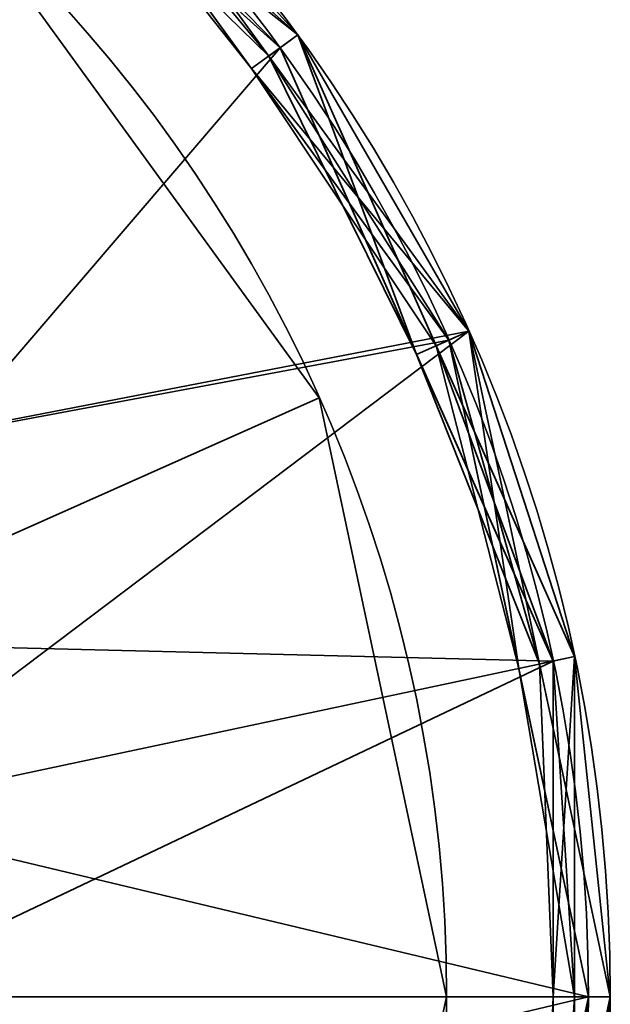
# Model space of a CAD drawing. Header units: millimetres. Extents: x -603 to 3703, y -115 to 249.
# Tile 240 of 256: x 435.79 to 438.5, y -42.95 to -38.43. Entities that reach past the tile are written whole.
import ezdxf

# ---------------------------------------------------------------- set-up
doc = ezdxf.new("R2010")
doc.units = ezdxf.units.MM
doc.layers.add('151', color=7, linetype='Continuous', true_color=0xffffff)

# ---------------------------------------------------------------- blocks, each defined once
blk = doc.blocks.new('UG_SURFACE_013')
at = {"layer": '151', "color": 253, "linetype": 'Continuous', "lineweight": 35}
for points in [[(435.5166, -37.8968, 302.5), (437.1664, -40.1675, 302.5), (434.6542, -41.2861, 302.5), (433.6765, -39.9404, 302.5)], [(433.6765, -39.9404, 303), (434.6542, -41.2861, 303), (437.1664, -40.1675, 303), (435.5166, -37.8968, 303)], [(437.1664, -40.1675, 303), (437.1664, -40.1675, 302.5), (435.5166, -37.8968, 302.5), (435.5166, -37.8968, 303)], [(435, -42.913, 302.5), (434.6542, -41.2861, 302.5), (437.1664, -40.1675, 302.5), (437.75, -42.913, 302.5)], [(434.6542, -41.2861, 303), (435, -42.913, 303), (437.75, -42.913, 303), (437.1664, -40.1675, 303)], [(437.75, -42.913, 303), (437.75, -42.913, 302.5), (437.1664, -40.1675, 302.5), (437.1664, -40.1675, 303)], [(437.75, -42.913, 302.5), (437.1664, -45.6585, 302.5), (434.6542, -44.54, 302.5), (435, -42.913, 302.5)], [(437.1664, -45.6585, 303), (437.75, -42.913, 303), (435, -42.913, 303), (434.6542, -44.54, 303)], [(437.1664, -45.6585, 303), (437.1664, -45.6585, 302.5), (437.75, -42.913, 302.5), (437.75, -42.913, 303)]]:
    blk.add_3dface(points, dxfattribs=at)
blk = doc.blocks.new('UG_SURFACE_014')
at = {"layer": '151', "color": 253, "linetype": 'Continuous', "lineweight": 35}
for points in [[(435.5166, -37.8968, 350.5), (437.1664, -40.1675, 350.5), (434.6542, -41.2861, 350.5), (433.6765, -39.9404, 350.5)], [(433.6765, -39.9404, 351), (434.6542, -41.2861, 351), (437.1664, -40.1675, 351), (435.5166, -37.8968, 351)], [(437.1664, -40.1675, 351), (437.1664, -40.1675, 350.5), (435.5166, -37.8968, 350.5), (435.5166, -37.8968, 351)], [(435, -42.913, 350.5), (434.6542, -41.2861, 350.5), (437.1664, -40.1675, 350.5), (437.75, -42.913, 350.5)], [(434.6542, -41.2861, 351), (435, -42.913, 351), (437.75, -42.913, 351), (437.1664, -40.1675, 351)], [(437.75, -42.913, 351), (437.75, -42.913, 350.5), (437.1664, -40.1675, 350.5), (437.1664, -40.1675, 351)], [(437.75, -42.913, 350.5), (437.1664, -45.6585, 350.5), (434.6542, -44.54, 350.5), (435, -42.913, 350.5)], [(437.1664, -45.6585, 351), (437.75, -42.913, 351), (435, -42.913, 351), (434.6542, -44.54, 351)], [(437.1664, -45.6585, 351), (437.1664, -45.6585, 350.5), (437.75, -42.913, 350.5), (437.75, -42.913, 351)]]:
    blk.add_3dface(points, dxfattribs=at)
blk = doc.blocks.new('UG_SURFACE_015')
at = {"layer": '151', "color": 252, "linetype": 'Continuous', "lineweight": 35}
for points in [[(431.4181, -38.9349, 350.5), (433, -39.4489, 350.5), (436.0185, -37.3394, 350.5), (433.3176, -35.7801, 350.5)], [(433.3176, -35.7801, 303), (436.0185, -37.3394, 303), (433, -39.4489, 303)], [(436.0185, -37.3394, 303), (437.8516, -39.8625, 303), (434.2361, -40.5619, 303), (433, -39.4489, 303)], [(433, -39.4489, 350.5), (434.2361, -40.5619, 350.5), (437.8516, -39.8625, 350.5), (436.0185, -37.3394, 350.5)], [(437.8516, -39.8625, 350.5), (437.8516, -39.8625, 303), (436.0185, -37.3394, 303), (436.0185, -37.3394, 350.5)], [(434.9126, -42.0814, 303), (434.2361, -40.5619, 303), (437.8516, -39.8625, 303)], [(437.8516, -39.8625, 350.5), (434.2361, -40.5619, 350.5), (434.9126, -42.0814, 350.5)], [(435, -42.913, 303), (434.9126, -42.0814, 303), (437.8516, -39.8625, 303), (438.5, -42.913, 303)], [(434.9126, -42.0814, 350.5), (435, -42.913, 350.5), (438.5, -42.913, 350.5), (437.8516, -39.8625, 350.5)], [(438.5, -42.913, 350.5), (438.5, -42.913, 303), (437.8516, -39.8625, 303), (437.8516, -39.8625, 350.5)], [(438.5, -42.913, 303), (437.8516, -45.9635, 303), (434.9126, -43.7447, 303), (435, -42.913, 303)], [(437.8516, -45.9635, 350.5), (438.5, -42.913, 350.5), (435, -42.913, 350.5), (434.9126, -43.7447, 350.5)], [(437.8516, -45.9635, 350.5), (437.8516, -45.9635, 303), (438.5, -42.913, 303), (438.5, -42.913, 350.5)]]:
    blk.add_3dface(points, dxfattribs=at)
blk = doc.blocks.new('UG_SURFACE_016')
at = {"layer": '151', "color": 252, "linetype": 'Continuous', "lineweight": 35}
for points in [[(435.9516, -37.4137, 1562), (433.2867, -35.8752, 1562), (430.2265, -35.5535, 1562), (431, -42.913, 1562)], [(435.9516, -37.4137, 1487.5), (433.2867, -35.8752, 1487.5), (433, -39.4489, 1487.5)], [(436.9867, -38.5634, 1536), (434.7, -36.5044, 1536), (434.75, -36.4178, 1536.1), (435.9088, -37.4612, 1536.1)], [(435.8433, -37.5339, 1465.5), (434.7, -36.5044, 1465.5), (434.75, -36.4178, 1465.6), (437.0676, -38.5046, 1465.6)], [(434.75, -36.4178, 1461.5999), (437.0676, -38.5046, 1461.5999), (436.9867, -38.5634, 1461.5), (434.7, -36.5044, 1461.5)], [(437.0676, -38.5046, 1465.6), (434.75, -36.4178, 1465.6), (436.0185, -37.3394, 1487.4001)], [(437.0676, -38.5046, 1461.5999), (434.75, -36.4178, 1461.5999), (436.0185, -37.3394, 1465.4)], [(434.7, -36.5044, 1461.5), (436.9867, -38.5634, 1461.5), (438.2383, -41.3745, 1461.5), (431, -42.913, 1461.5)], [(434.6542, -41.2861, 1536), (433.6765, -39.9404, 1536), (434.7, -36.5044, 1536), (436.9867, -38.5634, 1536)], [(436.935, -38.601, 1465.4), (436.0185, -37.3394, 1465.4), (435.8433, -37.5339, 1465.5)], [(437.0676, -38.5046, 1536.1), (435.9088, -37.4612, 1536.1), (436.0185, -37.3394, 1557.9)], [(437.0676, -38.5046, 1558.1), (435.9088, -37.4612, 1558.1), (436.0185, -37.3394, 1561.9)], [(437.8516, -39.8625, 1557.9), (436.0185, -37.3394, 1557.9), (435.9516, -37.4137, 1558), (436.8559, -38.6584, 1558)], [(437.8516, -39.8625, 1561.9), (436.0185, -37.3394, 1561.9), (435.9516, -37.4137, 1562), (437.7602, -39.9032, 1562)], [(436.935, -38.601, 1487.4001), (436.0185, -37.3394, 1487.4001), (435.9516, -37.4137, 1487.5), (437.7602, -39.9032, 1487.5)], [(437.0676, -38.5046, 1536.1), (436.0185, -37.3394, 1557.9), (437.8516, -39.8625, 1557.9)], [(437.0676, -38.5046, 1558.1), (436.0185, -37.3394, 1561.9), (437.8516, -39.8625, 1561.9)], [(436.0185, -37.3394, 1487.4001), (436.935, -38.601, 1487.4001), (437.0676, -38.5046, 1465.6)], [(436.0185, -37.3394, 1465.4), (436.935, -38.601, 1465.4), (437.0676, -38.5046, 1461.5999)], [(438.4, -42.913, 1562), (437.7602, -39.9032, 1562), (435.9516, -37.4137, 1562), (431, -42.913, 1562)], [(433, -39.4489, 1487.5), (434.2361, -40.5619, 1487.5), (437.7602, -39.9032, 1487.5), (435.9516, -37.4137, 1487.5)], [(436.8559, -38.6584, 1558), (435.9516, -37.4137, 1558), (435.9088, -37.4612, 1558.1)], [(435.9088, -37.4612, 1536.1), (437.0676, -38.5046, 1536.1), (436.9867, -38.5634, 1536)], [(435.9088, -37.4612, 1558.1), (437.0676, -38.5046, 1558.1), (436.8559, -38.6584, 1558)], [(437.0676, -38.5046, 1465.6), (436.9867, -38.5634, 1465.5), (435.8433, -37.5339, 1465.5)], [(435.8433, -37.5339, 1465.5), (436.9867, -38.5634, 1465.5), (436.935, -38.601, 1465.4)], [(436.8559, -38.6584, 1558), (437.0676, -38.5046, 1558.1), (437.7019, -39.9291, 1558.1)], [(437.0676, -38.5046, 1465.6), (436.935, -38.601, 1487.4001), (437.8516, -39.8625, 1487.4001)], [(437.0676, -38.5046, 1461.5999), (436.935, -38.601, 1465.4), (437.8516, -39.8625, 1465.4)], [(438.2383, -41.3745, 1536), (436.9867, -38.5634, 1536), (437.0676, -38.5046, 1536.1), (437.7019, -39.9291, 1536.1)], [(437.6125, -39.9689, 1465.5), (436.9867, -38.5634, 1465.5), (437.0676, -38.5046, 1465.6)], [(437.0676, -38.5046, 1461.5999), (438.3361, -41.3537, 1461.5999), (438.2383, -41.3745, 1461.5), (436.9867, -38.5634, 1461.5)], [(437.8516, -39.8625, 1557.9), (437.7019, -39.9291, 1536.1), (437.0676, -38.5046, 1536.1)], [(437.8516, -39.8625, 1561.9), (437.7019, -39.9291, 1558.1), (437.0676, -38.5046, 1558.1)], [(437.8516, -39.8625, 1487.4001), (438.3361, -41.3537, 1465.6), (437.0676, -38.5046, 1465.6)], [(437.0676, -38.5046, 1465.6), (438.3361, -41.3537, 1465.6), (438.2383, -41.3745, 1465.5), (437.6125, -39.9689, 1465.5)], [(437.8516, -39.8625, 1465.4), (438.3361, -41.3537, 1461.5999), (437.0676, -38.5046, 1461.5999)], [(436.9867, -38.5634, 1536), (438.2383, -41.3745, 1536), (434.6542, -41.2861, 1536)], [(436.935, -38.601, 1465.4), (436.9867, -38.5634, 1465.5), (437.6125, -39.9689, 1465.5)], [(437.7602, -39.9032, 1487.5), (437.8516, -39.8625, 1487.4001), (436.935, -38.601, 1487.4001)], [(437.6125, -39.9689, 1465.5), (437.8516, -39.8625, 1465.4), (436.935, -38.601, 1465.4)], [(436.8559, -38.6584, 1558), (437.7602, -39.9032, 1558), (437.8516, -39.8625, 1557.9)], [(437.7019, -39.9291, 1558.1), (437.7602, -39.9032, 1558), (436.8559, -38.6584, 1558)], [(438.1758, -41.3877, 1465.4), (437.8516, -39.8625, 1465.4), (437.6125, -39.9689, 1465.5)], [(438.3361, -41.3537, 1536.1), (437.7019, -39.9291, 1536.1), (437.8516, -39.8625, 1557.9)], [(438.3361, -41.3537, 1558.1), (437.7019, -39.9291, 1558.1), (437.8516, -39.8625, 1561.9)], [(437.8516, -39.8625, 1557.9), (437.7602, -39.9032, 1558), (438.0801, -41.4081, 1558)], [(438.5, -42.913, 1561.9), (437.8516, -39.8625, 1561.9), (437.7602, -39.9032, 1562), (438.4, -42.913, 1562)], [(438.1758, -41.3877, 1487.4001), (437.8516, -39.8625, 1487.4001), (437.7602, -39.9032, 1487.5)], [(437.8516, -39.8625, 1557.9), (438.5, -42.913, 1557.9), (438.3361, -41.3537, 1536.1)], [(438.0801, -41.4081, 1558), (438.4, -42.913, 1558), (438.5, -42.913, 1557.9), (437.8516, -39.8625, 1557.9)], [(437.8516, -39.8625, 1561.9), (438.5, -42.913, 1561.9), (438.3361, -41.3537, 1558.1)], [(437.8516, -39.8625, 1487.4001), (438.1758, -41.3877, 1487.4001), (438.3361, -41.3537, 1465.6)], [(437.8516, -39.8625, 1465.4), (438.1758, -41.3877, 1465.4), (438.3361, -41.3537, 1461.5999)], [(434.2361, -40.5619, 1487.5), (434.9126, -42.0814, 1487.5), (438.4, -42.913, 1487.5), (437.7602, -39.9032, 1487.5)], [(438.0801, -41.4081, 1558), (437.7602, -39.9032, 1558), (437.7019, -39.9291, 1558.1)], [(437.7019, -39.9291, 1536.1), (438.3361, -41.3537, 1536.1), (438.2383, -41.3745, 1536)], [(437.7019, -39.9291, 1558.1), (438.3361, -41.3537, 1558.1), (438.0801, -41.4081, 1558)], [(437.7602, -39.9032, 1487.5), (438.4, -42.913, 1487.5), (438.5, -42.913, 1487.4001), (438.1758, -41.3877, 1487.4001)], [(437.6125, -39.9689, 1465.5), (438.2383, -41.3745, 1465.5), (438.1758, -41.3877, 1465.4)], [(435, -42.913, 1536), (434.6542, -41.2861, 1536), (438.2383, -41.3745, 1536)], [(438.2383, -41.3745, 1461.5), (438.2383, -44.4516, 1461.5), (436.9867, -47.2626, 1461.5), (431, -42.913, 1461.5)], [(434.9126, -43.7447, 1536), (435, -42.913, 1536), (438.2383, -41.3745, 1536), (438.2383, -44.4516, 1536)], [(438.0801, -41.4081, 1558), (438.3361, -41.3537, 1558.1), (438.3361, -42.913, 1558.1)], [(438.3361, -41.3537, 1465.6), (438.1758, -41.3877, 1487.4001), (438.5, -42.913, 1487.4001)], [(438.3361, -41.3537, 1461.5999), (438.1758, -41.3877, 1465.4), (438.5, -42.913, 1465.4)], [(438.1758, -41.3877, 1465.4), (438.2383, -41.3745, 1465.5), (438.2383, -42.913, 1465.5)], [(438.2383, -41.3745, 1536), (438.3361, -41.3537, 1536.1), (438.3361, -42.913, 1536.1)], [(438.3361, -41.3537, 1465.6), (438.3361, -44.4723, 1465.6), (438.2383, -44.4516, 1465.5), (438.2383, -42.913, 1465.5)], [(438.2383, -42.913, 1465.5), (438.2383, -41.3745, 1465.5), (438.3361, -41.3537, 1465.6)], [(438.3361, -41.3537, 1461.5999), (438.3361, -44.4723, 1461.5999), (438.2383, -44.4516, 1461.5), (438.2383, -41.3745, 1461.5)], [(438.3361, -42.913, 1536.1), (438.3361, -44.4723, 1536.1), (438.2383, -44.4516, 1536), (438.2383, -41.3745, 1536)], [(438.5, -42.913, 1557.9), (438.3361, -42.913, 1536.1), (438.3361, -41.3537, 1536.1)], [(438.5, -42.913, 1561.9), (438.3361, -42.913, 1558.1), (438.3361, -41.3537, 1558.1)], [(438.5, -42.913, 1487.4001), (438.3361, -44.4723, 1465.6), (438.3361, -41.3537, 1465.6)], [(438.5, -42.913, 1465.4), (438.3361, -44.4723, 1461.5999), (438.3361, -41.3537, 1461.5999)], [(438.3361, -42.913, 1558.1), (438.4, -42.913, 1558), (438.0801, -41.4081, 1558)], [(438.2383, -42.913, 1465.5), (438.5, -42.913, 1465.4), (438.1758, -41.3877, 1465.4)], [(438.4, -42.913, 1487.5), (434.9126, -42.0814, 1487.5), (434.9126, -43.7447, 1487.5)], [(430.2265, -50.2725, 1562), (433.2867, -49.9508, 1562), (435.9516, -48.4123, 1562), (431, -42.913, 1562)], [(435.9516, -48.4123, 1562), (437.7602, -45.9229, 1562), (438.4, -42.913, 1562), (431, -42.913, 1562)], [(436.9867, -47.2626, 1461.5), (434.7, -49.3216, 1461.5), (431.7735, -50.2725, 1461.5), (431, -42.913, 1461.5)], [(434.9126, -43.7447, 1487.5), (434.2361, -45.2642, 1487.5), (437.7602, -45.9229, 1487.5), (438.4, -42.913, 1487.5)], [(437.8516, -45.9635, 1561.9), (438.5, -42.913, 1561.9), (438.4, -42.913, 1562), (437.7602, -45.9229, 1562)], [(438.1758, -44.4383, 1487.4001), (438.5, -42.913, 1487.4001), (438.4, -42.913, 1487.5), (437.7602, -45.9229, 1487.5)], [(438.3361, -44.4723, 1558.1), (438.5, -42.913, 1561.9), (437.8516, -45.9635, 1561.9)], [(438.5, -42.913, 1487.4001), (438.1758, -44.4383, 1487.4001), (438.3361, -44.4723, 1465.6)], [(438.2383, -42.913, 1465.5), (438.2383, -44.4516, 1465.5), (438.1758, -44.4383, 1465.4)], [(438.1758, -44.4383, 1465.4), (438.5, -42.913, 1465.4), (438.2383, -42.913, 1465.5)], [(438.5, -42.913, 1465.4), (438.1758, -44.4383, 1465.4), (438.3361, -44.4723, 1461.5999)], [(438.3361, -44.4723, 1557.9), (438.5, -42.913, 1557.9), (438.4, -42.913, 1558), (438.2383, -44.4516, 1558)], [(438.3361, -42.913, 1558.1), (438.3361, -44.4723, 1558.1), (438.2383, -44.4516, 1558)], [(438.2383, -44.4516, 1558), (438.4, -42.913, 1558), (438.3361, -42.913, 1558.1)], [(438.5, -42.913, 1557.9), (438.3361, -44.4723, 1557.9), (438.3361, -44.4723, 1536.1)], [(438.3361, -44.4723, 1536.1), (438.3361, -42.913, 1536.1), (438.5, -42.913, 1557.9)], [(438.3361, -44.4723, 1558.1), (438.3361, -42.913, 1558.1), (438.5, -42.913, 1561.9)]]:
    blk.add_3dface(points, dxfattribs=at)
blk = doc.blocks.new('UG_SURFACE_017')
at = {"layer": '151', "color": 252, "linetype": 'Continuous', "lineweight": 35}
for points in [[(435.9516, -37.4137, 1812), (433.2867, -35.8752, 1812), (430.2265, -35.5535, 1812), (431, -42.913, 1812)], [(435.9516, -37.4137, 1737.5), (433.2867, -35.8752, 1737.5), (433, -39.4489, 1737.5)], [(436.9867, -38.5634, 1786), (434.7, -36.5044, 1786), (434.75, -36.4178, 1786.1), (435.9088, -37.4612, 1786.1)], [(435.8433, -37.5339, 1715.5), (434.7, -36.5044, 1715.5), (434.75, -36.4178, 1715.6), (437.0676, -38.5046, 1715.6)], [(434.75, -36.4178, 1711.5999), (437.0676, -38.5046, 1711.5999), (436.9867, -38.5634, 1711.5), (434.7, -36.5044, 1711.5)], [(437.0676, -38.5046, 1715.6), (434.75, -36.4178, 1715.6), (436.0185, -37.3394, 1737.4001)], [(437.0676, -38.5046, 1711.5999), (434.75, -36.4178, 1711.5999), (436.0185, -37.3394, 1715.4)], [(434.7, -36.5044, 1711.5), (436.9867, -38.5634, 1711.5), (438.2383, -41.3745, 1711.5), (431, -42.913, 1711.5)], [(434.6542, -41.2861, 1786), (433.6765, -39.9404, 1786), (434.7, -36.5044, 1786), (436.9867, -38.5634, 1786)], [(436.935, -38.601, 1715.4), (436.0185, -37.3394, 1715.4), (435.8433, -37.5339, 1715.5)], [(437.0676, -38.5046, 1786.1), (435.9088, -37.4612, 1786.1), (436.0185, -37.3394, 1807.9)], [(437.0676, -38.5046, 1808.1), (435.9088, -37.4612, 1808.1), (436.0185, -37.3394, 1811.9)], [(437.8516, -39.8625, 1807.9), (436.0185, -37.3394, 1807.9), (435.9516, -37.4137, 1808), (436.8559, -38.6584, 1808)], [(437.8516, -39.8625, 1811.9), (436.0185, -37.3394, 1811.9), (435.9516, -37.4137, 1812), (437.7602, -39.9032, 1812)], [(436.935, -38.601, 1737.4001), (436.0185, -37.3394, 1737.4001), (435.9516, -37.4137, 1737.5), (437.7602, -39.9032, 1737.5)], [(437.0676, -38.5046, 1786.1), (436.0185, -37.3394, 1807.9), (437.8516, -39.8625, 1807.9)], [(437.0676, -38.5046, 1808.1), (436.0185, -37.3394, 1811.9), (437.8516, -39.8625, 1811.9)], [(436.0185, -37.3394, 1737.4001), (436.935, -38.601, 1737.4001), (437.0676, -38.5046, 1715.6)], [(436.0185, -37.3394, 1715.4), (436.935, -38.601, 1715.4), (437.0676, -38.5046, 1711.5999)], [(438.4, -42.913, 1812), (437.7602, -39.9032, 1812), (435.9516, -37.4137, 1812), (431, -42.913, 1812)], [(433, -39.4489, 1737.5), (434.2361, -40.5619, 1737.5), (437.7602, -39.9032, 1737.5), (435.9516, -37.4137, 1737.5)], [(436.8559, -38.6584, 1808), (435.9516, -37.4137, 1808), (435.9088, -37.4612, 1808.1)], [(435.9088, -37.4612, 1786.1), (437.0676, -38.5046, 1786.1), (436.9867, -38.5634, 1786)], [(435.9088, -37.4612, 1808.1), (437.0676, -38.5046, 1808.1), (436.8559, -38.6584, 1808)], [(437.0676, -38.5046, 1715.6), (436.9867, -38.5634, 1715.5), (435.8433, -37.5339, 1715.5)], [(435.8433, -37.5339, 1715.5), (436.9867, -38.5634, 1715.5), (436.935, -38.601, 1715.4)], [(436.8559, -38.6584, 1808), (437.0676, -38.5046, 1808.1), (437.7019, -39.9291, 1808.1)], [(437.0676, -38.5046, 1715.6), (436.935, -38.601, 1737.4001), (437.8516, -39.8625, 1737.4001)], [(437.0676, -38.5046, 1711.5999), (436.935, -38.601, 1715.4), (437.8516, -39.8625, 1715.4)], [(438.2383, -41.3745, 1786), (436.9867, -38.5634, 1786), (437.0676, -38.5046, 1786.1), (437.7019, -39.9291, 1786.1)], [(437.6125, -39.9689, 1715.5), (436.9867, -38.5634, 1715.5), (437.0676, -38.5046, 1715.6)], [(437.0676, -38.5046, 1711.5999), (438.3361, -41.3537, 1711.5999), (438.2383, -41.3745, 1711.5), (436.9867, -38.5634, 1711.5)], [(437.8516, -39.8625, 1807.9), (437.7019, -39.9291, 1786.1), (437.0676, -38.5046, 1786.1)], [(437.8516, -39.8625, 1811.9), (437.7019, -39.9291, 1808.1), (437.0676, -38.5046, 1808.1)], [(438.3361, -41.3537, 1715.6), (437.0676, -38.5046, 1715.6), (437.8516, -39.8625, 1737.4001)], [(437.0676, -38.5046, 1715.6), (438.3361, -41.3537, 1715.6), (438.2383, -41.3745, 1715.5), (437.6125, -39.9689, 1715.5)], [(437.8516, -39.8625, 1715.4), (438.3361, -41.3537, 1711.5999), (437.0676, -38.5046, 1711.5999)], [(436.9867, -38.5634, 1786), (438.2383, -41.3745, 1786), (434.6542, -41.2861, 1786)], [(436.935, -38.601, 1715.4), (436.9867, -38.5634, 1715.5), (437.6125, -39.9689, 1715.5)], [(437.7602, -39.9032, 1737.5), (437.8516, -39.8625, 1737.4001), (436.935, -38.601, 1737.4001)], [(437.6125, -39.9689, 1715.5), (437.8516, -39.8625, 1715.4), (436.935, -38.601, 1715.4)], [(436.8559, -38.6584, 1808), (437.7602, -39.9032, 1808), (437.8516, -39.8625, 1807.9)], [(437.7019, -39.9291, 1808.1), (437.7602, -39.9032, 1808), (436.8559, -38.6584, 1808)], [(438.1758, -41.3877, 1715.4), (437.8516, -39.8625, 1715.4), (437.6125, -39.9689, 1715.5)], [(438.3361, -41.3537, 1786.1), (437.7019, -39.9291, 1786.1), (437.8516, -39.8625, 1807.9)], [(438.3361, -41.3537, 1808.1), (437.7019, -39.9291, 1808.1), (437.8516, -39.8625, 1811.9)], [(437.8516, -39.8625, 1807.9), (437.7602, -39.9032, 1808), (438.0801, -41.4081, 1808)], [(438.5, -42.913, 1811.9), (437.8516, -39.8625, 1811.9), (437.7602, -39.9032, 1812), (438.4, -42.913, 1812)], [(438.1758, -41.3877, 1737.4001), (437.8516, -39.8625, 1737.4001), (437.7602, -39.9032, 1737.5)], [(438.3361, -41.3537, 1786.1), (437.8516, -39.8625, 1807.9), (438.5, -42.913, 1807.9)], [(438.0801, -41.4081, 1808), (438.4, -42.913, 1808), (438.5, -42.913, 1807.9), (437.8516, -39.8625, 1807.9)], [(438.3361, -41.3537, 1808.1), (437.8516, -39.8625, 1811.9), (438.5, -42.913, 1811.9)], [(437.8516, -39.8625, 1737.4001), (438.1758, -41.3877, 1737.4001), (438.3361, -41.3537, 1715.6)], [(437.8516, -39.8625, 1715.4), (438.1758, -41.3877, 1715.4), (438.3361, -41.3537, 1711.5999)], [(434.2361, -40.5619, 1737.5), (434.9126, -42.0814, 1737.5), (438.4, -42.913, 1737.5), (437.7602, -39.9032, 1737.5)], [(438.0801, -41.4081, 1808), (437.7602, -39.9032, 1808), (437.7019, -39.9291, 1808.1)], [(437.7019, -39.9291, 1786.1), (438.3361, -41.3537, 1786.1), (438.2383, -41.3745, 1786)], [(437.7019, -39.9291, 1808.1), (438.3361, -41.3537, 1808.1), (438.0801, -41.4081, 1808)], [(437.7602, -39.9032, 1737.5), (438.4, -42.913, 1737.5), (438.5, -42.913, 1737.4001), (438.1758, -41.3877, 1737.4001)], [(437.6125, -39.9689, 1715.5), (438.2383, -41.3745, 1715.5), (438.1758, -41.3877, 1715.4)], [(435, -42.913, 1786), (434.6542, -41.2861, 1786), (438.2383, -41.3745, 1786)], [(438.2383, -41.3745, 1711.5), (438.2383, -44.4516, 1711.5), (436.9867, -47.2626, 1711.5), (431, -42.913, 1711.5)], [(434.9126, -43.7447, 1786), (435, -42.913, 1786), (438.2383, -41.3745, 1786), (438.2383, -44.4516, 1786)], [(438.0801, -41.4081, 1808), (438.3361, -41.3537, 1808.1), (438.3361, -42.913, 1808.1)], [(438.3361, -41.3537, 1715.6), (438.1758, -41.3877, 1737.4001), (438.5, -42.913, 1737.4001)], [(438.3361, -41.3537, 1711.5999), (438.1758, -41.3877, 1715.4), (438.5, -42.913, 1715.4)], [(438.1758, -41.3877, 1715.4), (438.2383, -41.3745, 1715.5), (438.2383, -42.913, 1715.5)], [(438.2383, -41.3745, 1786), (438.3361, -41.3537, 1786.1), (438.3361, -42.913, 1786.1)], [(438.3361, -41.3537, 1715.6), (438.3361, -44.4723, 1715.6), (438.2383, -44.4516, 1715.5), (438.2383, -42.913, 1715.5)], [(438.2383, -42.913, 1715.5), (438.2383, -41.3745, 1715.5), (438.3361, -41.3537, 1715.6)], [(438.3361, -41.3537, 1711.5999), (438.3361, -44.4723, 1711.5999), (438.2383, -44.4516, 1711.5), (438.2383, -41.3745, 1711.5)], [(438.3361, -42.913, 1786.1), (438.3361, -44.4723, 1786.1), (438.2383, -44.4516, 1786), (438.2383, -41.3745, 1786)], [(438.5, -42.913, 1807.9), (438.3361, -42.913, 1786.1), (438.3361, -41.3537, 1786.1)], [(438.5, -42.913, 1811.9), (438.3361, -42.913, 1808.1), (438.3361, -41.3537, 1808.1)], [(438.5, -42.913, 1737.4001), (438.3361, -44.4723, 1715.6), (438.3361, -41.3537, 1715.6)], [(438.5, -42.913, 1715.4), (438.3361, -44.4723, 1711.5999), (438.3361, -41.3537, 1711.5999)], [(438.3361, -42.913, 1808.1), (438.4, -42.913, 1808), (438.0801, -41.4081, 1808)], [(438.2383, -42.913, 1715.5), (438.5, -42.913, 1715.4), (438.1758, -41.3877, 1715.4)], [(438.4, -42.913, 1737.5), (434.9126, -42.0814, 1737.5), (434.9126, -43.7447, 1737.5)], [(430.2265, -50.2725, 1812), (433.2867, -49.9508, 1812), (435.9516, -48.4123, 1812), (431, -42.913, 1812)], [(435.9516, -48.4123, 1812), (437.7602, -45.9229, 1812), (438.4, -42.913, 1812), (431, -42.913, 1812)], [(436.9867, -47.2626, 1711.5), (434.7, -49.3216, 1711.5), (431.7735, -50.2725, 1711.5), (431, -42.913, 1711.5)], [(434.9126, -43.7447, 1737.5), (434.2361, -45.2642, 1737.5), (437.7602, -45.9229, 1737.5), (438.4, -42.913, 1737.5)], [(437.8516, -45.9635, 1811.9), (438.5, -42.913, 1811.9), (438.4, -42.913, 1812), (437.7602, -45.9229, 1812)], [(438.1758, -44.4383, 1737.4001), (438.5, -42.913, 1737.4001), (438.4, -42.913, 1737.5), (437.7602, -45.9229, 1737.5)], [(438.5, -42.913, 1811.9), (437.8516, -45.9635, 1811.9), (438.3361, -44.4723, 1808.1)], [(438.5, -42.913, 1737.4001), (438.1758, -44.4383, 1737.4001), (438.3361, -44.4723, 1715.6)], [(438.2383, -42.913, 1715.5), (438.2383, -44.4516, 1715.5), (438.1758, -44.4383, 1715.4)], [(438.1758, -44.4383, 1715.4), (438.5, -42.913, 1715.4), (438.2383, -42.913, 1715.5)], [(438.5, -42.913, 1715.4), (438.1758, -44.4383, 1715.4), (438.3361, -44.4723, 1711.5999)], [(438.3361, -44.4723, 1807.9), (438.5, -42.913, 1807.9), (438.4, -42.913, 1808), (438.2383, -44.4516, 1808)], [(438.3361, -42.913, 1808.1), (438.3361, -44.4723, 1808.1), (438.2383, -44.4516, 1808)], [(438.2383, -44.4516, 1808), (438.4, -42.913, 1808), (438.3361, -42.913, 1808.1)], [(438.5, -42.913, 1807.9), (438.3361, -44.4723, 1807.9), (438.3361, -44.4723, 1786.1)], [(438.3361, -44.4723, 1786.1), (438.3361, -42.913, 1786.1), (438.5, -42.913, 1807.9)], [(438.3361, -44.4723, 1808.1), (438.3361, -42.913, 1808.1), (438.5, -42.913, 1811.9)]]:
    blk.add_3dface(points, dxfattribs=at)
blk = doc.blocks.new('UG_SURFACE_018')
at = {"layer": '151', "color": 253, "linetype": 'Continuous', "lineweight": 35}
for points in [[(435.5166, -37.8968, 1487.5), (437.1664, -40.1675, 1487.5), (434.6542, -41.2861, 1487.5), (433.6765, -39.9404, 1487.5)], [(433.6765, -39.9404, 1488), (434.6542, -41.2861, 1488), (437.1664, -40.1675, 1488), (435.5166, -37.8968, 1488)], [(437.1664, -40.1675, 1488), (437.1664, -40.1675, 1487.5), (435.5166, -37.8968, 1487.5), (435.5166, -37.8968, 1488)], [(435, -42.913, 1487.5), (434.6542, -41.2861, 1487.5), (437.1664, -40.1675, 1487.5), (437.75, -42.913, 1487.5)], [(434.6542, -41.2861, 1488), (435, -42.913, 1488), (437.75, -42.913, 1488), (437.1664, -40.1675, 1488)], [(437.75, -42.913, 1488), (437.75, -42.913, 1487.5), (437.1664, -40.1675, 1487.5), (437.1664, -40.1675, 1488)], [(437.75, -42.913, 1487.5), (437.1664, -45.6585, 1487.5), (434.6542, -44.54, 1487.5), (435, -42.913, 1487.5)], [(437.1664, -45.6585, 1488), (437.75, -42.913, 1488), (435, -42.913, 1488), (434.6542, -44.54, 1488)], [(437.1664, -45.6585, 1488), (437.1664, -45.6585, 1487.5), (437.75, -42.913, 1487.5), (437.75, -42.913, 1488)]]:
    blk.add_3dface(points, dxfattribs=at)
blk = doc.blocks.new('UG_SURFACE_019')
at = {"layer": '151', "color": 253, "linetype": 'Continuous', "lineweight": 35}
for points in [[(435.5166, -37.8968, 1535.5), (437.1664, -40.1675, 1535.5), (434.6542, -41.2861, 1535.5), (433.6765, -39.9404, 1535.5)], [(433.6765, -39.9404, 1536), (434.6542, -41.2861, 1536), (437.1664, -40.1675, 1536), (435.5166, -37.8968, 1536)], [(437.1664, -40.1675, 1536), (437.1664, -40.1675, 1535.5), (435.5166, -37.8968, 1535.5), (435.5166, -37.8968, 1536)], [(435, -42.913, 1535.5), (434.6542, -41.2861, 1535.5), (437.1664, -40.1675, 1535.5), (437.75, -42.913, 1535.5)], [(434.6542, -41.2861, 1536), (435, -42.913, 1536), (437.75, -42.913, 1536), (437.1664, -40.1675, 1536)], [(437.75, -42.913, 1536), (437.75, -42.913, 1535.5), (437.1664, -40.1675, 1535.5), (437.1664, -40.1675, 1536)], [(437.75, -42.913, 1535.5), (437.1664, -45.6585, 1535.5), (434.6542, -44.54, 1535.5), (435, -42.913, 1535.5)], [(437.1664, -45.6585, 1536), (437.75, -42.913, 1536), (435, -42.913, 1536), (434.6542, -44.54, 1536)], [(437.1664, -45.6585, 1536), (437.1664, -45.6585, 1535.5), (437.75, -42.913, 1535.5), (437.75, -42.913, 1536)]]:
    blk.add_3dface(points, dxfattribs=at)
blk = doc.blocks.new('UG_SURFACE_020')
at = {"layer": '151', "color": 252, "linetype": 'Continuous', "lineweight": 35}
for points in [[(431.4181, -38.9349, 1535.5), (433, -39.4489, 1535.5), (436.0185, -37.3394, 1535.5), (433.3176, -35.7801, 1535.5)], [(433.3176, -35.7801, 1488), (436.0185, -37.3394, 1488), (433, -39.4489, 1488)], [(436.0185, -37.3394, 1488), (437.8516, -39.8625, 1488), (434.2361, -40.5619, 1488), (433, -39.4489, 1488)], [(433, -39.4489, 1535.5), (434.2361, -40.5619, 1535.5), (437.8516, -39.8625, 1535.5), (436.0185, -37.3394, 1535.5)], [(437.8516, -39.8625, 1535.5), (437.8516, -39.8625, 1488), (436.0185, -37.3394, 1488), (436.0185, -37.3394, 1535.5)], [(434.9126, -42.0814, 1488), (434.2361, -40.5619, 1488), (437.8516, -39.8625, 1488)], [(437.8516, -39.8625, 1535.5), (434.2361, -40.5619, 1535.5), (434.9126, -42.0814, 1535.5)], [(435, -42.913, 1488), (434.9126, -42.0814, 1488), (437.8516, -39.8625, 1488), (438.5, -42.913, 1488)], [(434.9126, -42.0814, 1535.5), (435, -42.913, 1535.5), (438.5, -42.913, 1535.5), (437.8516, -39.8625, 1535.5)], [(438.5, -42.913, 1535.5), (438.5, -42.913, 1488), (437.8516, -39.8625, 1488), (437.8516, -39.8625, 1535.5)], [(438.5, -42.913, 1488), (437.8516, -45.9635, 1488), (434.9126, -43.7447, 1488), (435, -42.913, 1488)], [(437.8516, -45.9635, 1535.5), (438.5, -42.913, 1535.5), (435, -42.913, 1535.5), (434.9126, -43.7447, 1535.5)], [(437.8516, -45.9635, 1535.5), (437.8516, -45.9635, 1488), (438.5, -42.913, 1488), (438.5, -42.913, 1535.5)]]:
    blk.add_3dface(points, dxfattribs=at)
blk = doc.blocks.new('UG_SURFACE_021')
at = {"layer": '151', "color": 253, "linetype": 'Continuous', "lineweight": 35}
for points in [[(435.5166, -37.8968, 1737.5), (437.1664, -40.1675, 1737.5), (434.6542, -41.2861, 1737.5), (433.6765, -39.9404, 1737.5)], [(433.6765, -39.9404, 1738), (434.6542, -41.2861, 1738), (437.1664, -40.1675, 1738), (435.5166, -37.8968, 1738)], [(437.1664, -40.1675, 1738), (437.1664, -40.1675, 1737.5), (435.5166, -37.8968, 1737.5), (435.5166, -37.8968, 1738)], [(435, -42.913, 1737.5), (434.6542, -41.2861, 1737.5), (437.1664, -40.1675, 1737.5), (437.75, -42.913, 1737.5)], [(434.6542, -41.2861, 1738), (435, -42.913, 1738), (437.75, -42.913, 1738), (437.1664, -40.1675, 1738)], [(437.75, -42.913, 1738), (437.75, -42.913, 1737.5), (437.1664, -40.1675, 1737.5), (437.1664, -40.1675, 1738)], [(437.75, -42.913, 1737.5), (437.1664, -45.6585, 1737.5), (434.6542, -44.54, 1737.5), (435, -42.913, 1737.5)], [(437.1664, -45.6585, 1738), (437.75, -42.913, 1738), (435, -42.913, 1738), (434.6542, -44.54, 1738)], [(437.1664, -45.6585, 1738), (437.1664, -45.6585, 1737.5), (437.75, -42.913, 1737.5), (437.75, -42.913, 1738)]]:
    blk.add_3dface(points, dxfattribs=at)
blk = doc.blocks.new('UG_SURFACE_022')
at = {"layer": '151', "color": 253, "linetype": 'Continuous', "lineweight": 35}
for points in [[(435.5166, -37.8968, 1785.5), (437.1664, -40.1675, 1785.5), (434.6542, -41.2861, 1785.5), (433.6765, -39.9404, 1785.5)], [(433.6765, -39.9404, 1786), (434.6542, -41.2861, 1786), (437.1664, -40.1675, 1786), (435.5166, -37.8968, 1786)], [(437.1664, -40.1675, 1786), (437.1664, -40.1675, 1785.5), (435.5166, -37.8968, 1785.5), (435.5166, -37.8968, 1786)], [(435, -42.913, 1785.5), (434.6542, -41.2861, 1785.5), (437.1664, -40.1675, 1785.5), (437.75, -42.913, 1785.5)], [(434.6542, -41.2861, 1786), (435, -42.913, 1786), (437.75, -42.913, 1786), (437.1664, -40.1675, 1786)], [(437.75, -42.913, 1786), (437.75, -42.913, 1785.5), (437.1664, -40.1675, 1785.5), (437.1664, -40.1675, 1786)], [(437.75, -42.913, 1785.5), (437.1664, -45.6585, 1785.5), (434.6542, -44.54, 1785.5), (435, -42.913, 1785.5)], [(437.1664, -45.6585, 1786), (437.75, -42.913, 1786), (435, -42.913, 1786), (434.6542, -44.54, 1786)], [(437.1664, -45.6585, 1786), (437.1664, -45.6585, 1785.5), (437.75, -42.913, 1785.5), (437.75, -42.913, 1786)]]:
    blk.add_3dface(points, dxfattribs=at)
blk = doc.blocks.new('UG_SURFACE_023')
at = {"layer": '151', "color": 252, "linetype": 'Continuous', "lineweight": 35}
for points in [[(431.4181, -38.9349, 1785.5), (433, -39.4489, 1785.5), (436.0185, -37.3394, 1785.5), (433.3176, -35.7801, 1785.5)], [(433.3176, -35.7801, 1738), (436.0185, -37.3394, 1738), (433, -39.4489, 1738)], [(436.0185, -37.3394, 1738), (437.8516, -39.8625, 1738), (434.2361, -40.5619, 1738), (433, -39.4489, 1738)], [(433, -39.4489, 1785.5), (434.2361, -40.5619, 1785.5), (437.8516, -39.8625, 1785.5), (436.0185, -37.3394, 1785.5)], [(437.8516, -39.8625, 1785.5), (437.8516, -39.8625, 1738), (436.0185, -37.3394, 1738), (436.0185, -37.3394, 1785.5)], [(434.9126, -42.0814, 1738), (434.2361, -40.5619, 1738), (437.8516, -39.8625, 1738)], [(437.8516, -39.8625, 1785.5), (434.2361, -40.5619, 1785.5), (434.9126, -42.0814, 1785.5)], [(435, -42.913, 1738), (434.9126, -42.0814, 1738), (437.8516, -39.8625, 1738), (438.5, -42.913, 1738)], [(434.9126, -42.0814, 1785.5), (435, -42.913, 1785.5), (438.5, -42.913, 1785.5), (437.8516, -39.8625, 1785.5)], [(438.5, -42.913, 1785.5), (438.5, -42.913, 1738), (437.8516, -39.8625, 1738), (437.8516, -39.8625, 1785.5)], [(438.5, -42.913, 1738), (437.8516, -45.9635, 1738), (434.9126, -43.7447, 1738), (435, -42.913, 1738)], [(437.8516, -45.9635, 1785.5), (438.5, -42.913, 1785.5), (435, -42.913, 1785.5), (434.9126, -43.7447, 1785.5)], [(437.8516, -45.9635, 1785.5), (437.8516, -45.9635, 1738), (438.5, -42.913, 1738), (438.5, -42.913, 1785.5)]]:
    blk.add_3dface(points, dxfattribs=at)
blk = doc.blocks.new('UG_SURFACE_024')
at = {"layer": '151', "color": 252, "linetype": 'Continuous', "lineweight": 35}
for points in [[(435.9516, -37.4137, 377), (433.2867, -35.8752, 377), (430.2265, -35.5535, 377), (431, -42.913, 377)], [(435.9516, -37.4137, 302.5), (433.2867, -35.8752, 302.5), (433, -39.4489, 302.5)], [(436.9867, -38.5634, 351), (434.7, -36.5044, 351), (434.75, -36.4178, 351.1), (435.9088, -37.4612, 351.1)], [(435.8433, -37.5339, 280.5), (434.7, -36.5044, 280.5), (434.75, -36.4178, 280.6), (437.0676, -38.5046, 280.6)], [(434.75, -36.4178, 276.6), (437.0676, -38.5046, 276.6), (436.9867, -38.5634, 276.5), (434.7, -36.5044, 276.5)], [(436.0185, -37.3394, 302.4), (437.0676, -38.5046, 280.6), (434.75, -36.4178, 280.6)], [(436.0185, -37.3394, 280.4), (437.0676, -38.5046, 276.6), (434.75, -36.4178, 276.6)], [(434.7, -36.5044, 276.5), (436.9867, -38.5634, 276.5), (438.2383, -41.3745, 276.5), (431, -42.913, 276.5)], [(434.6542, -41.2861, 351), (433.6765, -39.9404, 351), (434.7, -36.5044, 351), (436.9867, -38.5634, 351)], [(436.935, -38.601, 280.4), (436.0185, -37.3394, 280.4), (435.8433, -37.5339, 280.5)], [(437.0676, -38.5046, 351.1), (435.9088, -37.4612, 351.1), (436.0185, -37.3394, 372.9)], [(437.0676, -38.5046, 373.1), (435.9088, -37.4612, 373.1), (436.0185, -37.3394, 376.9)], [(437.8516, -39.8625, 372.9), (436.0185, -37.3394, 372.9), (435.9516, -37.4137, 373), (436.8559, -38.6584, 373)], [(437.8516, -39.8625, 376.9), (436.0185, -37.3394, 376.9), (435.9516, -37.4137, 377), (437.7602, -39.9032, 377)], [(436.935, -38.601, 302.4), (436.0185, -37.3394, 302.4), (435.9516, -37.4137, 302.5)], [(437.0676, -38.5046, 351.1), (436.0185, -37.3394, 372.9), (437.8516, -39.8625, 372.9)], [(437.0676, -38.5046, 373.1), (436.0185, -37.3394, 376.9), (437.8516, -39.8625, 376.9)], [(436.0185, -37.3394, 302.4), (436.935, -38.601, 302.4), (437.0676, -38.5046, 280.6)], [(436.0185, -37.3394, 280.4), (436.935, -38.601, 280.4), (437.0676, -38.5046, 276.6)], [(438.4, -42.913, 377), (437.7602, -39.9032, 377), (435.9516, -37.4137, 377), (431, -42.913, 377)], [(433, -39.4489, 302.5), (434.2361, -40.5619, 302.5), (437.7602, -39.9032, 302.5), (435.9516, -37.4137, 302.5)], [(436.8559, -38.6584, 373), (435.9516, -37.4137, 373), (435.9088, -37.4612, 373.1)], [(435.9516, -37.4137, 302.5), (437.7602, -39.9032, 302.5), (437.8516, -39.8625, 302.4), (436.935, -38.601, 302.4)], [(435.9088, -37.4612, 351.1), (437.0676, -38.5046, 351.1), (436.9867, -38.5634, 351)], [(435.9088, -37.4612, 373.1), (437.0676, -38.5046, 373.1), (436.8559, -38.6584, 373)], [(437.0676, -38.5046, 280.6), (436.9867, -38.5634, 280.5), (435.8433, -37.5339, 280.5)], [(435.8433, -37.5339, 280.5), (436.9867, -38.5634, 280.5), (436.935, -38.601, 280.4)], [(436.8559, -38.6584, 373), (437.0676, -38.5046, 373.1), (437.7019, -39.9291, 373.1)], [(437.0676, -38.5046, 280.6), (436.935, -38.601, 302.4), (437.8516, -39.8625, 302.4)], [(437.0676, -38.5046, 276.6), (436.935, -38.601, 280.4), (437.8516, -39.8625, 280.4)], [(438.2383, -41.3745, 351), (436.9867, -38.5634, 351), (437.0676, -38.5046, 351.1), (437.7019, -39.9291, 351.1)], [(437.6125, -39.9689, 280.5), (436.9867, -38.5634, 280.5), (437.0676, -38.5046, 280.6)], [(437.0676, -38.5046, 276.6), (438.3361, -41.3537, 276.6), (438.2383, -41.3745, 276.5), (436.9867, -38.5634, 276.5)], [(437.8516, -39.8625, 372.9), (437.7019, -39.9291, 351.1), (437.0676, -38.5046, 351.1)], [(437.8516, -39.8625, 376.9), (437.7019, -39.9291, 373.1), (437.0676, -38.5046, 373.1)], [(437.8516, -39.8625, 302.4), (438.3361, -41.3537, 280.6), (437.0676, -38.5046, 280.6)], [(437.0676, -38.5046, 280.6), (438.3361, -41.3537, 280.6), (438.2383, -41.3745, 280.5), (437.6125, -39.9689, 280.5)], [(437.8516, -39.8625, 280.4), (438.3361, -41.3537, 276.6), (437.0676, -38.5046, 276.6)], [(436.9867, -38.5634, 351), (438.2383, -41.3745, 351), (434.6542, -41.2861, 351)], [(436.935, -38.601, 280.4), (436.9867, -38.5634, 280.5), (437.6125, -39.9689, 280.5)], [(437.6125, -39.9689, 280.5), (437.8516, -39.8625, 280.4), (436.935, -38.601, 280.4)], [(436.8559, -38.6584, 373), (437.7602, -39.9032, 373), (437.8516, -39.8625, 372.9)], [(437.7019, -39.9291, 373.1), (437.7602, -39.9032, 373), (436.8559, -38.6584, 373)], [(438.1758, -41.3877, 280.4), (437.8516, -39.8625, 280.4), (437.6125, -39.9689, 280.5)], [(438.3361, -41.3537, 351.1), (437.7019, -39.9291, 351.1), (437.8516, -39.8625, 372.9)], [(438.3361, -41.3537, 373.1), (437.7019, -39.9291, 373.1), (437.8516, -39.8625, 376.9)], [(437.8516, -39.8625, 372.9), (437.7602, -39.9032, 373), (438.0801, -41.4081, 373)], [(438.5, -42.913, 376.9), (437.8516, -39.8625, 376.9), (437.7602, -39.9032, 377), (438.4, -42.913, 377)], [(438.1758, -41.3877, 302.4), (437.8516, -39.8625, 302.4), (437.7602, -39.9032, 302.5)], [(438.3361, -41.3537, 351.1), (437.8516, -39.8625, 372.9), (438.5, -42.913, 372.9)], [(438.0801, -41.4081, 373), (438.4, -42.913, 373), (438.5, -42.913, 372.9), (437.8516, -39.8625, 372.9)], [(437.8516, -39.8625, 376.9), (438.5, -42.913, 376.9), (438.3361, -41.3537, 373.1)], [(437.8516, -39.8625, 302.4), (438.1758, -41.3877, 302.4), (438.3361, -41.3537, 280.6)], [(437.8516, -39.8625, 280.4), (438.1758, -41.3877, 280.4), (438.3361, -41.3537, 276.6)], [(434.2361, -40.5619, 302.5), (434.9126, -42.0814, 302.5), (438.4, -42.913, 302.5), (437.7602, -39.9032, 302.5)], [(438.0801, -41.4081, 373), (437.7602, -39.9032, 373), (437.7019, -39.9291, 373.1)], [(437.7019, -39.9291, 351.1), (438.3361, -41.3537, 351.1), (438.2383, -41.3745, 351)], [(437.7019, -39.9291, 373.1), (438.3361, -41.3537, 373.1), (438.0801, -41.4081, 373)], [(437.7602, -39.9032, 302.5), (438.4, -42.913, 302.5), (438.5, -42.913, 302.4), (438.1758, -41.3877, 302.4)], [(437.6125, -39.9689, 280.5), (438.2383, -41.3745, 280.5), (438.1758, -41.3877, 280.4)], [(435, -42.913, 351), (434.6542, -41.2861, 351), (438.2383, -41.3745, 351)], [(438.2383, -41.3745, 276.5), (438.2383, -44.4516, 276.5), (436.9867, -47.2626, 276.5), (431, -42.913, 276.5)], [(434.9126, -43.7447, 351), (435, -42.913, 351), (438.2383, -41.3745, 351), (438.2383, -44.4516, 351)], [(438.0801, -41.4081, 373), (438.3361, -41.3537, 373.1), (438.3361, -42.913, 373.1)], [(438.3361, -41.3537, 280.6), (438.1758, -41.3877, 302.4), (438.5, -42.913, 302.4)], [(438.3361, -41.3537, 276.6), (438.1758, -41.3877, 280.4), (438.5, -42.913, 280.4)], [(438.1758, -41.3877, 280.4), (438.2383, -41.3745, 280.5), (438.2383, -42.913, 280.5)], [(438.2383, -41.3745, 351), (438.3361, -41.3537, 351.1), (438.3361, -42.913, 351.1)], [(438.3361, -41.3537, 280.6), (438.3361, -44.4723, 280.6), (438.2383, -44.4516, 280.5), (438.2383, -42.913, 280.5)], [(438.2383, -42.913, 280.5), (438.2383, -41.3745, 280.5), (438.3361, -41.3537, 280.6)], [(438.3361, -41.3537, 276.6), (438.3361, -44.4723, 276.6), (438.2383, -44.4516, 276.5), (438.2383, -41.3745, 276.5)], [(438.3361, -42.913, 351.1), (438.3361, -44.4723, 351.1), (438.2383, -44.4516, 351), (438.2383, -41.3745, 351)], [(438.5, -42.913, 372.9), (438.3361, -42.913, 351.1), (438.3361, -41.3537, 351.1)], [(438.5, -42.913, 376.9), (438.3361, -42.913, 373.1), (438.3361, -41.3537, 373.1)], [(438.5, -42.913, 302.4), (438.3361, -44.4723, 280.6), (438.3361, -41.3537, 280.6)], [(438.5, -42.913, 280.4), (438.3361, -44.4723, 276.6), (438.3361, -41.3537, 276.6)], [(438.3361, -42.913, 373.1), (438.4, -42.913, 373), (438.0801, -41.4081, 373)], [(438.2383, -42.913, 280.5), (438.5, -42.913, 280.4), (438.1758, -41.3877, 280.4)], [(438.4, -42.913, 302.5), (434.9126, -42.0814, 302.5), (434.9126, -43.7447, 302.5)], [(430.2265, -50.2725, 377), (433.2867, -49.9508, 377), (435.9516, -48.4123, 377), (431, -42.913, 377)], [(435.9516, -48.4123, 377), (437.7602, -45.9229, 377), (438.4, -42.913, 377), (431, -42.913, 377)], [(436.9867, -47.2626, 276.5), (434.7, -49.3216, 276.5), (431.7735, -50.2725, 276.5), (431, -42.913, 276.5)], [(434.9126, -43.7447, 302.5), (434.2361, -45.2642, 302.5), (437.7602, -45.9229, 302.5), (438.4, -42.913, 302.5)], [(437.8516, -45.9635, 376.9), (438.5, -42.913, 376.9), (438.4, -42.913, 377), (437.7602, -45.9229, 377)], [(438.1758, -44.4383, 302.4), (438.5, -42.913, 302.4), (438.4, -42.913, 302.5), (437.7602, -45.9229, 302.5)], [(438.3361, -44.4723, 373.1), (438.5, -42.913, 376.9), (437.8516, -45.9635, 376.9)], [(438.5, -42.913, 302.4), (438.1758, -44.4383, 302.4), (438.3361, -44.4723, 280.6)], [(438.2383, -42.913, 280.5), (438.2383, -44.4516, 280.5), (438.1758, -44.4383, 280.4)], [(438.1758, -44.4383, 280.4), (438.5, -42.913, 280.4), (438.2383, -42.913, 280.5)], [(438.5, -42.913, 280.4), (438.1758, -44.4383, 280.4), (438.3361, -44.4723, 276.6)], [(438.3361, -44.4723, 372.9), (438.5, -42.913, 372.9), (438.4, -42.913, 373), (438.2383, -44.4516, 373)], [(438.3361, -42.913, 373.1), (438.3361, -44.4723, 373.1), (438.2383, -44.4516, 373)], [(438.2383, -44.4516, 373), (438.4, -42.913, 373), (438.3361, -42.913, 373.1)], [(438.5, -42.913, 372.9), (438.3361, -44.4723, 372.9), (438.3361, -44.4723, 351.1)], [(438.3361, -44.4723, 351.1), (438.3361, -42.913, 351.1), (438.5, -42.913, 372.9)], [(438.3361, -44.4723, 373.1), (438.3361, -42.913, 373.1), (438.5, -42.913, 376.9)]]:
    blk.add_3dface(points, dxfattribs=at)

msp = doc.modelspace()

# ---------------------------------------------------------------- linework, layer by layer
at = {"layer": '151', "color": 252, "linetype": 'Continuous', "lineweight": -3, "true_color": 0x939598, "extrusion": (0, 0, -1)}
for centre, radius in [((-431, -42.913, -303), 7.5), ((-431, -42.913, -350.5), 7.5), ((-431, -42.913, -1465.4), 7.5), ((-431, -42.913, -1487.4), 7.5), ((-431, -42.913, -1561.9), 7.5), ((-431, -42.913, -1557.9), 7.5), ((-431, -42.913, -1811.9), 7.5), ((-431, -42.913, -1807.9), 7.5), ((-431, -42.913, -1715.4), 7.5), ((-431, -42.913, -1737.4), 7.5), ((-431, -42.913, -1535.5), 7.5), ((-431, -42.913, -1488), 7.5), ((-431, -42.913, -1738), 7.5), ((-431, -42.913, -1785.5), 7.5), ((-431, -42.913, -302.4), 7.5), ((-431, -42.913, -376.9), 7.5), ((-431, -42.913, -372.9), 7.5), ((-431, -42.913, -280.4), 7.5), ((-431, -42.913, -1561.9), 7.5), ((-431, -42.913, -1536), 7.4), ((-431, -42.913, -1465.5), 7.4), ((-431, -42.913, -1461.5), 7.4), ((-431, -42.913, -1715.5), 7.4), ((-431, -42.913, -1711.5), 7.4), ((-431, -42.913, -1786), 7.4), ((-431, -42.913, -280.5), 7.4), ((-431, -42.913, -276.5), 7.4), ((-431, -42.913, -351), 7.4), ((-431, -42.913, -302.5), 6.75), ((-431, -42.913, -303), 6.75), ((-431, -42.913, -1488), 6.75), ((-431, -42.913, -1487.5), 6.75), ((-431, -42.913, -1737.5), 6.75), ((-431, -42.913, -1738), 6.75)]:
    msp.add_circle(centre, radius, dxfattribs=at)
at = {"layer": '151', "color": 252, "linetype": 'Continuous', "lineweight": -3, "true_color": 0x939598}
for centre, radius in [((431, -42.913, 1536.1), 7.5), ((431, -42.913, 1461.6), 7.5), ((431, -42.913, 1465.6), 7.5), ((431, -42.913, 1558.1), 7.5), ((431, -42.913, 1808.1), 7.5), ((431, -42.913, 1786.1), 7.5), ((431, -42.913, 1711.6), 7.5), ((431, -42.913, 1715.6), 7.5), ((431, -42.913, 373.1), 7.5), ((431, -42.913, 351.1), 7.5), ((431, -42.913, 276.6), 7.5), ((431, -42.913, 280.6), 7.5), ((431, -42.913, 1487.5), 7.4), ((431, -42.913, 1558), 7.4), ((431, -42.913, 1562), 7.4), ((431, -42.913, 1812), 7.4), ((431, -42.913, 1737.5), 7.4), ((431, -42.913, 1808), 7.4), ((431, -42.913, 377), 7.4), ((431, -42.913, 302.5), 7.4), ((431, -42.913, 373), 7.4), ((431, -42.913, 350.5), 6.75), ((431, -42.913, 351), 6.75), ((431, -42.913, 1536), 6.75), ((431, -42.913, 1535.5), 6.75), ((431, -42.913, 1785.5), 6.75), ((431, -42.913, 1786), 6.75)]:
    msp.add_circle(centre, radius, dxfattribs=at)

# ---------------------------------------------------------------- block references
for name in ['UG_SURFACE_015', 'UG_SURFACE_020', 'UG_SURFACE_023', 'UG_SURFACE_016', 'UG_SURFACE_017', 'UG_SURFACE_024', 'UG_SURFACE_013', 'UG_SURFACE_014', 'UG_SURFACE_018', 'UG_SURFACE_019', 'UG_SURFACE_021', 'UG_SURFACE_022']:
    msp.add_blockref(name, (0, 0), dxfattribs=at)

doc.saveas('drawing.dxf')
